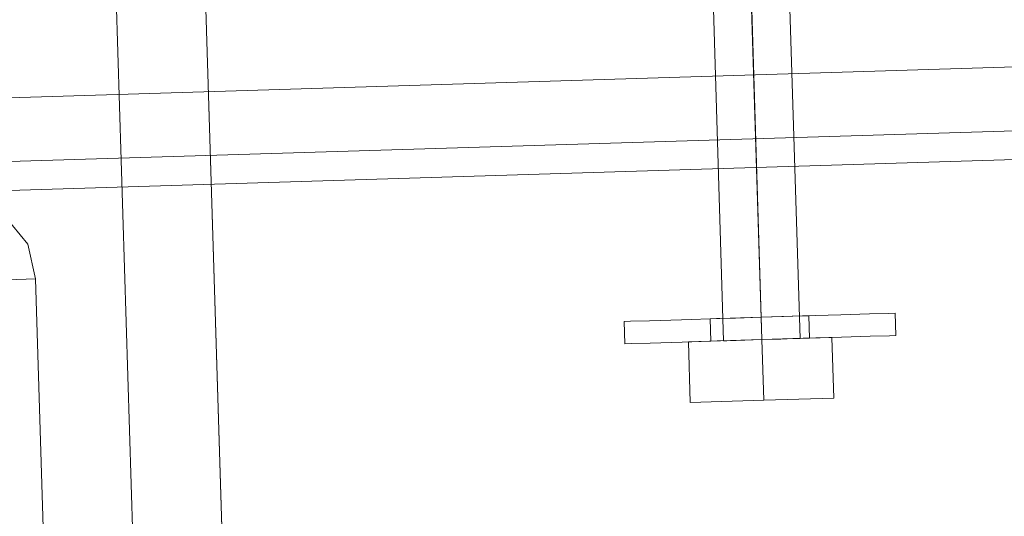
# Model space of a CAD drawing. Extents: x 147111805 to 147230536, y 410950310 to 411028142.
# Tile 52 of 256: x 147162152 to 147162217, y 410975841 to 410975874. Entities that reach past the tile are written whole.
import ezdxf

# ---------------------------------------------------------------- set-up
doc = ezdxf.new("R2010")
doc.units = 0
doc.header["$LTSCALE"] = 100
doc.layers.add('T--A9041--_VERHARDINGEN_Tegels', color=9, linetype='Continuous', transparency=0.3)
doc.layers.add('T--L9071--_TERREINMEUBILAIR_Stoelen', color=1, linetype='Continuous')

# ---------------------------------------------------------------- blocks, each defined once
blk = doc.blocks.new('Picknicktafel 180x160cm')
at = {"layer": 'T--L9071--_TERREINMEUBILAIR_Stoelen', "lineweight": 0}
for p, q in [((1583.628474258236, 1589.116922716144), (1583.628474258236, 0)), ((1579.406590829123, 1588.06145185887), (1579.406590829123, 1.055470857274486)), ((1577.506743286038, 3.588600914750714), (1577.506743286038, 1585.528321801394)), ((1577.506743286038, 1540.565263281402), (1577.506743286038, 48.55165943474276)), ((1579.406590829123, 1538.032133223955), (1579.406590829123, 51.08478949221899)), ((1583.628474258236, 1537.187756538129), (1583.628474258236, 52.14026034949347)), ((1571.596106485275, 137.0001172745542), (1571.596106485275, 522.880262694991)), ((1573.918142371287, 137.4223056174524), (1575.817989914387, 138.8999648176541)), ((1551.542160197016, 137.0001172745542), (1571.596106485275, 137.0001172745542)), ((1571.596106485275, 137.0001172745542), (1573.918142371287, 137.4223056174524)), ((1794.089363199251, 131.0894804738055), (6.121730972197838, 131.0894804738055)), ((6.121730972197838, 131.0894804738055), (1794.089363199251, 131.0894804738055)), ((1794.089363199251, 131.0894804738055), (6.121730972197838, 131.0894804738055)), ((1794.089363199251, 131.0894804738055), (6.121730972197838, 131.0894804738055)), ((6.121730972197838, 125.1788436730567), (1794.089363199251, 125.1788436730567)), ((1794.089363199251, 125.1788436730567), (6.121730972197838, 125.1788436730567)), ((1794.089363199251, 125.1788436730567), (6.121730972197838, 125.1788436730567)), ((1794.089363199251, 125.1788436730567), (6.121730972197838, 125.1788436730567)), ((1566.107658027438, 98.15878972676), (1566.107658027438, 97.73660138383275)), ((1566.107658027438, 97.73660138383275), (1566.107658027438, 98.15878972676)), ((1566.107658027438, 98.15878972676), (1566.107658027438, 98.15878972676)), ((1567.585317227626, 98.15878972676), (1566.107658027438, 98.15878972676)), ((1566.107658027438, 97.73660138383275), (1566.107658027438, 96.47003635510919)), ((1566.107658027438, 96.47003635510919), (1566.107658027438, 97.73660138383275)), ((1567.585317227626, 98.15878972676), (1567.585317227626, 97.73660138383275)), ((1567.585317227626, 97.73660138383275), (1567.585317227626, 98.15878972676)), ((1567.585317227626, 98.15878972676), (1567.585317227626, 98.15878972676)), ((1567.585317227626, 97.73660138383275), (1567.585317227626, 96.47003635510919)), ((1567.585317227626, 96.47003635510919), (1567.585317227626, 97.73660138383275)), ((1566.107658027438, 96.47003635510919), (1566.107658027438, 94.35909464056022)), ((1566.107658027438, 94.35909464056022), (1566.107658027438, 96.47003635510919)), ((1567.585317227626, 96.47003635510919), (1567.585317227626, 94.35909464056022)), ((1567.585317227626, 94.35909464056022), (1567.585317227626, 96.47003635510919)), ((1566.107658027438, 93.93690629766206), (1562.09686876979, 93.93690629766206)), ((1562.09686876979, 93.93690629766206), (1562.09686876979, 89.08174035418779)), ((1566.107658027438, 93.93690629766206), (1562.09686876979, 93.93690629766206)), ((1562.09686876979, 89.08174035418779), (1562.09686876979, 93.93690629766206)), ((1566.107658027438, 94.35909464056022), (1566.107658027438, 91.82596458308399)), ((1566.107658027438, 91.82596458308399), (1566.107658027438, 94.35909464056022)), ((1566.107658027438, 89.08174035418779), (1566.107658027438, 93.93690629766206)), ((1566.107658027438, 93.93690629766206), (1566.107658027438, 89.08174035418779)), ((1567.585317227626, 94.35909464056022), (1567.585317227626, 91.82596458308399)), ((1567.585317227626, 91.82596458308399), (1567.585317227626, 94.35909464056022)), ((1566.107658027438, 92.45924709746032), (1566.107658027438, 92.03705875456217)), ((1566.107658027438, 92.03705875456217), (1566.107658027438, 92.45924709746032)), ((1566.107658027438, 92.45924709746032), (1566.107658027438, 92.45924709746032)), ((1567.585317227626, 92.45924709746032), (1566.107658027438, 92.45924709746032)), ((1566.107658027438, 92.03705875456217), (1566.107658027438, 90.7704937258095)), ((1566.107658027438, 90.7704937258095), (1566.107658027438, 92.03705875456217)), ((1567.585317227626, 92.03705875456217), (1567.585317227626, 92.45924709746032)), ((1567.585317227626, 92.45924709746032), (1567.585317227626, 92.03705875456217)), ((1567.585317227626, 90.7704937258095), (1567.585317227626, 92.03705875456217)), ((1567.585317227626, 92.03705875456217), (1567.585317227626, 90.7704937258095)), ((1566.107658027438, 91.82596458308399), (1566.107658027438, 89.08174035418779)), ((1566.107658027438, 89.08174035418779), (1566.107658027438, 91.82596458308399)), ((1566.107658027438, 91.40377624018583), (1566.107658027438, 91.61487041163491)), ((1566.107658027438, 91.61487041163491), (1566.107658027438, 91.40377624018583)), ((1566.107658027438, 91.61487041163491), (1588.061451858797, 91.61487041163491)), ((1566.107658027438, 90.34830538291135), (1566.107658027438, 91.40377624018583)), ((1566.107658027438, 91.40377624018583), (1566.107658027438, 90.34830538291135)), ((1567.585317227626, 91.82596458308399), (1567.585317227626, 89.08174035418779)), ((1567.585317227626, 89.08174035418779), (1567.585317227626, 91.82596458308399)), ((1566.107658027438, 90.7704937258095), (1566.107658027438, 89.08174035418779)), ((1566.107658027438, 89.08174035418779), (1566.107658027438, 90.7704937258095)), ((1567.585317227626, 89.08174035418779), (1567.585317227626, 90.7704937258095)), ((1567.585317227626, 90.7704937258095), (1567.585317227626, 89.08174035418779)), ((1566.107658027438, 89.08174035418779), (1566.107658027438, 90.34830538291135)), ((1566.107658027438, 90.34830538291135), (1566.107658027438, 89.08174035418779)), ((1562.09686876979, 89.08174035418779), (1562.09686876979, 84.43766858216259)), ((1566.107658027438, 89.08174035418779), (1562.09686876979, 89.08174035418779)), ((1562.09686876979, 84.43766858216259), (1562.09686876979, 89.08174035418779)), ((1566.107658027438, 89.08174035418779), (1562.09686876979, 89.08174035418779)), ((1566.107658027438, 87.81517532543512), (1566.107658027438, 89.08174035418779)), ((1566.107658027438, 89.08174035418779), (1566.107658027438, 87.81517532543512)), ((1566.107658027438, 84.43766858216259), (1566.107658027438, 89.08174035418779)), ((1566.107658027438, 89.08174035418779), (1566.107658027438, 84.43766858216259)), ((1566.107658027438, 89.08174035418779), (1588.694734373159, 89.08174035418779)), ((1566.107658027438, 89.08174035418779), (1590.38348774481, 89.08174035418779)), ((1566.107658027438, 89.08174035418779), (1566.107658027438, 86.33751612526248)), ((1566.107658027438, 86.33751612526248), (1566.107658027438, 89.08174035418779)), ((1566.107658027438, 89.08174035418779), (1566.107658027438, 87.60408115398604)), ((1566.107658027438, 87.60408115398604), (1566.107658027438, 89.08174035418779)), ((1567.585317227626, 89.08174035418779), (1566.107658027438, 89.08174035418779)), ((1567.585317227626, 89.08174035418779), (1566.107658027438, 89.08174035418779)), ((1567.585317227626, 89.08174035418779), (1566.107658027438, 89.08174035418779)), ((1567.585317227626, 89.08174035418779), (1566.107658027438, 89.08174035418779)), ((1567.585317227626, 87.60408115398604), (1567.585317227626, 89.08174035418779)), ((1567.585317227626, 89.08174035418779), (1567.585317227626, 87.60408115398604)), ((1567.585317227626, 89.08174035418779), (1567.585317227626, 86.33751612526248)), ((1567.585317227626, 86.33751612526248), (1567.585317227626, 89.08174035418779)), ((1566.107658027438, 86.97079863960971), (1566.107658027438, 87.81517532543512)), ((1566.107658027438, 87.81517532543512), (1566.107658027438, 86.97079863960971)), ((1566.107658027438, 87.60408115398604), (1566.107658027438, 86.33751612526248)), ((1566.107658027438, 86.33751612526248), (1566.107658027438, 87.60408115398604)), ((1567.585317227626, 86.33751612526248), (1567.585317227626, 87.60408115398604)), ((1567.585317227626, 87.60408115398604), (1567.585317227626, 86.33751612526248)), ((1566.107658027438, 86.54861029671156), (1566.107658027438, 86.97079863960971)), ((1566.107658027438, 86.97079863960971), (1566.107658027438, 86.54861029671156)), ((1566.107658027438, 86.54861029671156), (1566.107658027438, 86.54861029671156)), ((1566.107658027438, 86.54861029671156), (1589.539111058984, 86.54861029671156)), ((1566.107658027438, 86.33751612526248), (1566.107658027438, 83.80438606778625)), ((1566.107658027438, 83.80438606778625), (1566.107658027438, 86.33751612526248)), ((1566.107658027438, 86.33751612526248), (1566.107658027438, 85.91532778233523)), ((1566.107658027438, 85.91532778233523), (1566.107658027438, 86.33751612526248)), ((1567.585317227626, 85.91532778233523), (1567.585317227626, 86.33751612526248)), ((1567.585317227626, 86.33751612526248), (1567.585317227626, 85.91532778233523)), ((1567.585317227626, 86.33751612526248), (1567.585317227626, 83.80438606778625)), ((1567.585317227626, 83.80438606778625), (1567.585317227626, 86.33751612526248)), ((1567.585317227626, 85.91532778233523), (1566.107658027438, 85.91532778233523)), ((1567.585317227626, 85.91532778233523), (1567.585317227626, 85.91532778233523)), ((1566.107658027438, 84.43766858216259), (1562.09686876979, 84.43766858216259)), ((1566.107658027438, 84.43766858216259), (1562.09686876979, 84.43766858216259)), ((1566.107658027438, 83.80438606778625), (1566.107658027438, 81.90453852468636)), ((1566.107658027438, 81.90453852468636), (1566.107658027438, 83.80438606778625)), ((1567.585317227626, 83.80438606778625), (1567.585317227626, 81.90453852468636)), ((1567.585317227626, 81.90453852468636), (1567.585317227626, 83.80438606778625)), ((1566.107658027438, 81.90453852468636), (1566.107658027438, 80.6379734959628)), ((1566.107658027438, 80.6379734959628), (1566.107658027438, 81.90453852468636)), ((1567.585317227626, 81.90453852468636), (1567.585317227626, 80.6379734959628)), ((1567.585317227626, 80.6379734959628), (1567.585317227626, 81.90453852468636)), ((1566.107658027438, 80.6379734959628), (1566.107658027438, 80.21578515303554)), ((1566.107658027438, 80.21578515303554), (1566.107658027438, 80.6379734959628)), ((1567.585317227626, 80.21578515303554), (1566.107658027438, 80.21578515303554)), ((1567.585317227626, 80.6379734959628), (1567.585317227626, 80.21578515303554)), ((1567.585317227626, 80.21578515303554), (1567.585317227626, 80.6379734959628))]:
    blk.add_line(p, q, dxfattribs=at)

msp = doc.modelspace()

# ---------------------------------------------------------------- hatches: boundary and pattern name
at = {"layer": 'T--A9041--_VERHARDINGEN_Tegels'}
h = msp.add_hatch(dxfattribs=at)
h.set_pattern_fill('ANSI37', color=256, scale=200, angle=45)
h.set_pattern_definition([(90, (0, 0), (-635, 0), []), (180, (0, 0), (0, -635), [])])
h.paths.add_polyline_path([(147171124.6155927, 410978496.7849257), (147171124.6155927, 410985174.1051784), (147175311.8159577, 410985174.1051784), (147179724.0163228, 410985174.1051784), (147179724.0163228, 410987548.1668265), (147175674.6155927, 410987550.9475302), (147175674.6155927, 410986269.3768906), (147173554.6155927, 410986269.3768906), (147173554.6155927, 410986569.3768906), (147175374.6155927, 410986569.3768906), (147175374.6155927, 410989649.3768906), (147175374.6155927, 410993004.2881792), (147173550.8201925, 410993004.2881792), (147173550.8201925, 410993134.3405678), (147165980.8201925, 410993134.3405678), (147159696.0572113, 410993137.1650009), (147159704.9791517, 410992687.6886738), (147159705.673752, 410992652.6955669), (147159710.6310576, 410990922.4531842), (147159740.006855, 410990923.0362831), (147159789.3234792, 410988438.5257165), (147159881.8045546, 410983779.4434608), (147160071.926593, 410974201.3302012), (147160091.7723167, 410973201.5271471), (147160156.2709204, 410969952.1672208), (147160833.6374897, 410969965.612699), (147162965.7175028, 410970007.9337059), (147169999.3319892, 410970147.5483757), (147172541.3312546, 410970198.0061296), (147177217.9100407, 410970290.8345047), (147177327.8883767, 410970293.0175343), (147177280.2586386, 410972692.5448644), (147177850.1463795, 410972703.8569272), (147179529.8155105, 410972737.1977439), (147180789.5630606, 410972762.4198964), (147181028.8837267, 410972767.3274566), (147181031.0428523, 410975911.5547846), (147179805.6507454, 410975912.3962522), (147178580.2586386, 410975912.3962522), (147178580.2586386, 410979449.1051784), (147177580.2586386, 410979449.1051784), (147177580.2586386, 410977681.1714507), (147177580.2586386, 410975913.2377229), (147171124.6155927, 410975913.2377229)])
h.paths.add_polyline_path([(147165184.9788649, 410982437.8420166), (147164184.9788649, 410982437.8420166), (147164184.9788649, 410983437.8420166), (147165184.9788649, 410983437.8420166)], flags=16)

# ---------------------------------------------------------------- block references
at = {"layer": 'T--L9071--_TERREINMEUBILAIR_Stoelen', "rotation": 91.75940092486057}
msp.add_blockref('Picknicktafel 180x160cm', (147162338.2311158, 410974289.7493508), dxfattribs=at)

doc.saveas('drawing.dxf')
